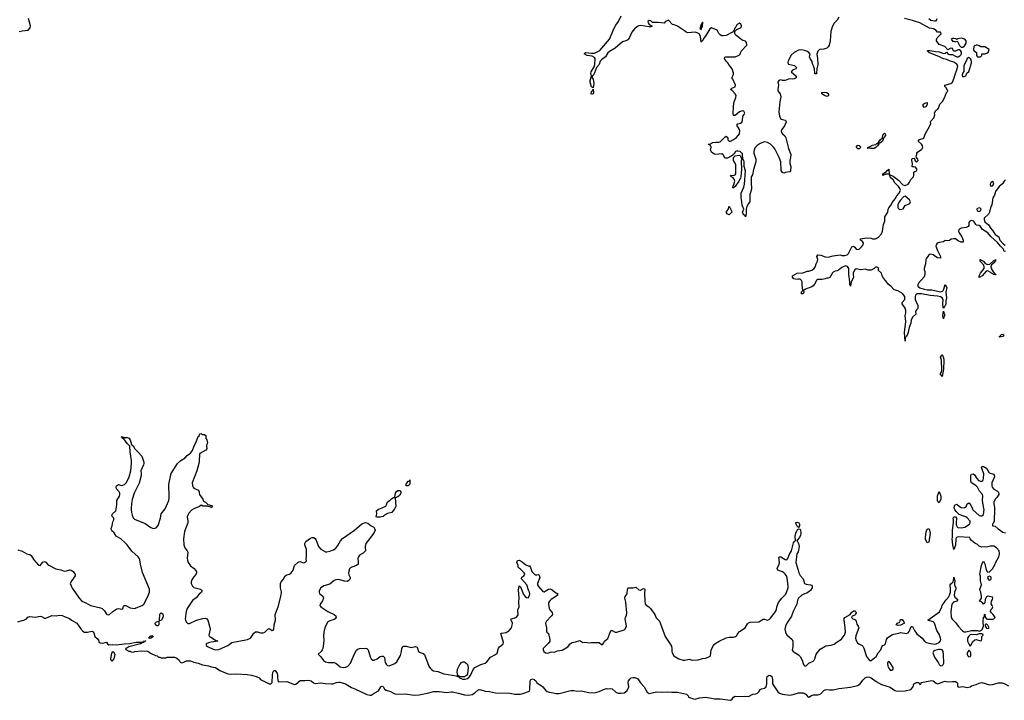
# Model space of a CAD drawing. Header units: inches. Extents: x 2348423 to 2474978, y 460702 to 613625.
# Tile 64 of 113: x 2403975 to 2417292, y 557408 to 566615. Entities that reach past the tile are written whole.
import ezdxf

# ---------------------------------------------------------------- set-up
doc = ezdxf.new("R2010")
doc.units = ezdxf.units.IN
doc.header["$MEASUREMENT"] = 0
for name, color, linetype in [('C4505', 7, 'Continuous'), ('C4506', 7, 'Continuous'), ('C4515', 7, 'Continuous'), ('C4516', 7, 'Continuous')]:
    doc.layers.add(name, color=color, linetype=linetype)

msp = doc.modelspace()

# ---------------------------------------------------------------- linework, layer by layer
at = {"layer": 'C4505', "color": 5}
for points, elevation in [([(2403950, 559443), (2404010, 559424), (2404070, 559391), (2404110, 559381), (2404130, 559366), (2404167, 559310), (2404230, 559238), (2404250, 559231), (2404290, 559276), (2404310, 559287), (2404330, 559276), (2404350, 559250), (2404370, 559235), (2404465, 559185), (2404530, 559173), (2404576, 559156), (2404610, 559159), (2404650, 559173), (2404673, 559170), (2404696, 559150), (2404725, 559110), (2404725, 559090), (2404678, 559030), (2404657, 558990), (2404684, 558924), (2404783, 558783), (2404817, 558750), (2404870, 558728), (2404932, 558692), (2405070, 558658), (2405089, 558649), (2405120, 558620), (2405150, 558571), (2405170, 558565), (2405190, 558570), (2405236, 558610), (2405290, 558644), (2405310, 558650), (2405358, 558642), (2405369, 558651), (2405380, 558680), (2405390, 558691), (2405410, 558688), (2405470, 558658), (2405530, 558651), (2405630, 558690), (2405653, 558710), (2405709, 558810), (2405729, 558870), (2405729, 558910), (2405636, 559136), (2405610, 559250), (2405601, 559310), (2405592, 559330), (2405576, 559350), (2405490, 559424), (2405430, 559509), (2405400, 559540), (2405343, 559590), (2405281, 559630), (2405252, 559672), (2405221, 559701), (2405216, 559710), (2405213, 559730), (2405226, 559770), (2405236, 559824), (2405249, 559850), (2405249, 559870), (2405229, 559890), (2405222, 559910), (2405232, 559930), (2405275, 559970), (2405279, 560000)], 80), ([(2405483, 560000), (2405483, 559990), (2405485, 559950), (2405495, 559910), (2405510, 559878), (2405530, 559858), (2405670, 559798), (2405750, 559745), (2405770, 559735), (2405790, 559731), (2405819, 559741), (2405848, 559772), (2405878, 559870), (2405890, 559930), (2405941, 559999), (2405941, 560000)], 80), ([(2406329, 560000), (2406300, 559980), (2406262, 559938), (2406247, 559913), (2406239, 559890), (2406249, 559830), (2406247, 559810), (2406203, 559690), (2406191, 559590), (2406195, 559510), (2406208, 559470), (2406241, 559430), (2406250, 559410), (2406241, 559330), (2406243, 559303), (2406253, 559273), (2406286, 559226), (2406337, 559190), (2406368, 559150), (2406368, 559130), (2406357, 559110), (2406325, 559075), (2406303, 559037), (2406295, 559010), (2406295, 558990), (2406310, 558950), (2406330, 558932), (2406419, 558910), (2406444, 558890), (2406433, 558870), (2406400, 558840), (2406364, 558796), (2406310, 558758), (2406241, 558650), (2406228, 558610), (2406215, 558510), (2406218, 558490), (2406228, 558470), (2406250, 558449), (2406270, 558449), (2406365, 558490), (2406450, 558516), (2406490, 558518), (2406508, 558508), (2406519, 558490), (2406544, 558410), (2406550, 558370), (2406531, 558290), (2406544, 558270), (2406560, 558260), (2406622, 558222), (2406656, 558210), (2406564, 558196), (2406530, 558187), (2406496, 558170), (2406498, 558150), (2406522, 558130), (2406590, 558098), (2406630, 558089), (2406670, 558096), (2406751, 558129), (2406790, 558150), (2406844, 558190), (2407057, 558230), (2407098, 558250), (2407142, 558318), (2407165, 558335), (2407190, 558333), (2407230, 558320), (2407270, 558319), (2407290, 558328), (2407330, 558371), (2407350, 558377), (2407390, 558353), (2407410, 558364), (2407418, 558430), (2407437, 558490), (2407431, 558570), (2407470, 558670), (2407513, 558830), (2407515, 558875), (2407501, 558930), (2407504, 558990), (2407511, 559010), (2407539, 559041), (2407567, 559090), (2407590, 559103), (2407625, 559115), (2407648, 559132), (2407674, 559170), (2407690, 559230), (2407743, 559277), (2407750, 559282), (2407770, 559285), (2407810, 559268), (2407826, 559270), (2407854, 559290), (2407849, 559330), (2407853, 559350), (2407853, 559447), (2407830, 559510), (2407832, 559530), (2407845, 559555), (2407910, 559600), (2407930, 559609), (2407950, 559610), (2407970, 559596), (2407981, 559581), (2408018, 559490), (2408050, 559452), (2408110, 559417), (2408130, 559414), (2408170, 559424), (2408218, 559442), (2408250, 559465), (2408279, 559501), (2408314, 559566), (2408343, 559597), (2408502, 559710), (2408603, 559797), (2408650, 559813), (2408683, 559803), (2408730, 559768), (2408765, 559750), (2408774, 559734), (2408781, 559710), (2408763, 559670), (2408658, 559530), (2408648, 559490), (2408650, 559429), (2408620, 559400), (2408570, 559370), (2408557, 559350), (2408550, 559330), (2408554, 559270), (2408551, 559250), (2408530, 559230), (2408467, 559210), (2408450, 559200), (2408436, 559184), (2408425, 559155), (2408423, 559130), (2408426, 559106), (2408444, 559070), (2408444, 559050), (2408439, 559041), (2408410, 559015), (2408370, 559021), (2408290, 559043), (2408250, 559036), (2408230, 559027), (2408170, 558981), (2408090, 558956), (2408070, 558945), (2408050, 558928), (2408025, 558890), (2408024, 558870), (2408030, 558851), (2408076, 558816), (2408083, 558790), (2408070, 558755), (2408040, 558710), (2408036, 558690), (2408047, 558670), (2408144, 558610), (2408230, 558567), (2408251, 558551), (2408254, 558534), (2408242, 558510), (2408230, 558500), (2408170, 558484), (2408143, 558470), (2408119, 558430), (2408104, 558390), (2408090, 558330), (2408084, 558270), (2408087, 558227), (2408083, 558170), (2408073, 558107), (2408068, 558090), (2408053, 558067), (2408011, 558030), (2408050, 557998), (2408086, 557946), (2408110, 557927), (2408150, 557917), (2408230, 557917), (2408250, 557909), (2408310, 557862), (2408350, 557851), (2408385, 557855), (2408413, 557870), (2408447, 557910), (2408502, 558038), (2408530, 558084), (2408550, 558099), (2408570, 558107), (2408650, 558113), (2408670, 558110), (2408690, 558091), (2408715, 557995), (2408730, 557967), (2408750, 557951), (2408770, 557951), (2408809, 557970), (2408850, 557999), (2408870, 558006), (2408890, 558007), (2408909, 557989), (2408920, 557920), (2408930, 557895), (2408950, 557880), (2408970, 557876), (2409050, 557906), (2409074, 557930), (2409124, 558016), (2409140, 558070), (2409142, 558110), (2409151, 558129), (2409170, 558138), (2409201, 558141), (2409270, 558122), (2409330, 558136), (2409350, 558127), (2409370, 558070), (2409380, 558060), (2409430, 558043), (2409450, 558028), (2409509, 557870), (2409530, 557838), (2409550, 557820), (2409570, 557808), (2409630, 557798), (2409710, 557766), (2409830, 557750), (2409878, 557738), (2409919, 557719), (2409922, 557710), (2409970, 557695), (2409993, 557693), (2410000, 557695)], 80), ([(2409043, 560000), (2409010, 559950), (2408950, 559933), (2408907, 559910), (2408890, 559896), (2408870, 559889), (2408850, 559884), (2408810, 559884), (2408798, 559890), (2408804, 559930), (2408802, 559970), (2408830, 559994), (2408845, 560000)], 80), ([(2403950, 558469), (2404010, 558489), (2404030, 558491), (2404065, 558510), (2404087, 558533), (2404110, 558541), (2404150, 558539), (2404190, 558531), (2404250, 558547), (2404270, 558542), (2404310, 558519), (2404330, 558517), (2404410, 558555), (2404469, 558551), (2404510, 558559), (2404550, 558557), (2404590, 558537), (2404650, 558516), (2404674, 558494), (2404750, 558451), (2404810, 558359), (2404830, 558341), (2404850, 558331), (2404870, 558328), (2404890, 558328), (2404950, 558343), (2404970, 558336), (2404980, 558320), (2404991, 558270), (2405023, 558243), (2405041, 558221), (2405051, 558190), (2405064, 558184), (2405098, 558182), (2405130, 558191), (2405150, 558192), (2405162, 558170), (2405180, 558160), (2405230, 558163), (2405290, 558157), (2405390, 558172), (2405463, 558177), (2405552, 558192), (2405645, 558195), (2405650, 558210), (2405673, 558213), (2405682, 558210), (2405664, 558204), (2405652, 558208), (2405656, 558196), (2405653, 558190), (2405630, 558187), (2405610, 558170), (2405451, 558130), (2405426, 558114), (2405407, 558110), (2405410, 558094), (2405450, 558072), (2405470, 558072), (2405484, 558064), (2405510, 558058), (2405534, 558066), (2405618, 558078), (2405710, 558072), (2405744, 558044), (2405810, 558012), (2405834, 558010), (2405853, 557993), (2405870, 557992), (2405890, 557982), (2405950, 557982), (2405970, 557991), (2406070, 557991), (2406100, 557980), (2406130, 557951), (2406145, 557925), (2406170, 557916), (2406197, 557923), (2406230, 557941), (2406283, 557943), (2406330, 557922), (2406390, 557910), (2406449, 557889), (2406530, 557876), (2406570, 557860), (2406625, 557850), (2406681, 557810), (2406790, 557767), (2406830, 557761), (2406910, 557764), (2407050, 557755), (2407110, 557746), (2407174, 557730), (2407214, 557710), (2407234, 557690), (2407330, 557638), (2407350, 557631), (2407370, 557631), (2407382, 557638), (2407389, 557650), (2407392, 557748), (2407398, 557782), (2407410, 557811), (2407430, 557811), (2407459, 557770), (2407463, 557750), (2407460, 557710), (2407470, 557656), (2407590, 557662), (2407690, 557621), (2407710, 557625), (2407770, 557675), (2407830, 557675), (2407870, 557682), (2407918, 557670), (2407950, 557643), (2407970, 557637), (2408050, 557645), (2408110, 557635), (2408190, 557630), (2408210, 557632), (2408258, 557650), (2408290, 557654), (2408310, 557651), (2408381, 557630), (2408462, 557582), (2408510, 557564), (2408670, 557487), (2408710, 557476), (2408730, 557478), (2408770, 557506), (2408826, 557534), (2408859, 557590), (2408870, 557599), (2408890, 557594), (2408910, 557559), (2408930, 557544), (2408990, 557527), (2409050, 557495), (2409070, 557491), (2409190, 557495), (2409310, 557479), (2409376, 557484), (2409510, 557508), (2409570, 557528), (2409650, 557529), (2409750, 557515), (2409810, 557524), (2409830, 557522), (2409906, 557506), (2409990, 557482), (2410000, 557480)], 60), ([(2410000, 557733), (2409990, 557727), (2409944, 557724), (2409927, 557727), (2409929, 557730), (2409902, 557742), (2409892, 557790), (2409898, 557830), (2409928, 557890), (2409950, 557918), (2409970, 557927), (2409990, 557926), (2410000, 557920)], 80)]:
    msp.add_lwpolyline(points, dxfattribs=dict(at, elevation=elevation))
at = {"layer": 'C4505', "color": 5, "elevation": 60}
for points in [[(2405865, 558485), (2405869, 558571), (2405890, 558593), (2405910, 558579), (2405917, 558550), (2405913, 558527), (2405890, 558489)], [(2405850, 558413), (2405830, 558413), (2405813, 558430), (2405808, 558450), (2405827, 558470), (2405857, 558477), (2405858, 558438)], [(2405724, 558244), (2405721, 558250), (2405750, 558281), (2405770, 558279), (2405783, 558270), (2405750, 558250)], [(2405230, 558062), (2405216, 558044), (2405201, 557970), (2405210, 557944), (2405230, 557943), (2405255, 557970), (2405268, 558028), (2405250, 558059)]]:
    msp.add_lwpolyline(points, close=True, dxfattribs=at)
at = {"layer": 'C4506', "color": 5}
for points, elevation in [([(2403970, 566453), (2404010, 566465), (2404090, 566475), (2404115, 566505), (2404121, 566530), (2404095, 566630)], 120), ([(2405279, 560000), (2405287, 560050), (2405289, 560110), (2405324, 560170), (2405330, 560190), (2405328, 560210), (2405319, 560230), (2405285, 560270), (2405279, 560290), (2405284, 560310), (2405310, 560325), (2405350, 560315), (2405370, 560316), (2405394, 560326), (2405415, 560350), (2405443, 560397), (2405456, 560430), (2405477, 560510), (2405489, 560610), (2405488, 560650), (2405469, 560770), (2405464, 560844), (2405430, 560880), (2405383, 560943), (2405367, 560950), (2405364, 560964), (2405349, 560970), (2405367, 560973), (2405384, 560964), (2405430, 560964), (2405455, 560955), (2405470, 560930), (2405488, 560868), (2405511, 560850), (2405533, 560810), (2405575, 560770), (2405629, 560709), (2405655, 560630), (2405656, 560610), (2405650, 560593), (2405612, 560510), (2405618, 560478), (2405616, 560450), (2405593, 560347), (2405524, 560210), (2405494, 560126), (2405486, 560070), (2405483, 560000)], 80), ([(2405941, 560000), (2405990, 560110), (2405995, 560150), (2405993, 560330), (2406024, 560476), (2406110, 560610), (2406156, 560650), (2406214, 560686), (2406241, 560719), (2406283, 560750), (2406314, 560786), (2406334, 560850), (2406359, 560890), (2406390, 560977), (2406405, 560990), (2406410, 561012), (2406430, 561018), (2406445, 561005), (2406470, 561005), (2406491, 560991), (2406493, 560950), (2406504, 560930), (2406514, 560890), (2406506, 560874), (2406502, 560850), (2406507, 560810), (2406491, 560790), (2406410, 560748), (2406405, 560735), (2406404, 560644), (2406399, 560610), (2406370, 560514), (2406308, 560350), (2406310, 560310), (2406319, 560290), (2406330, 560279), (2406395, 560250), (2406403, 560230), (2406401, 560210), (2406407, 560190), (2406451, 560130), (2406462, 560102), (2406490, 560087), (2406518, 560058), (2406570, 560041), (2406579, 560030), (2406570, 560010), (2406559, 560019), (2406522, 560030), (2406516, 560036), (2406454, 560034), (2406430, 560046), (2406406, 560030), (2406330, 560000), (2406329, 560000)], 80), ([(2408845, 560000), (2408926, 560034), (2408938, 560050), (2408950, 560091), (2408987, 560113), (2409010, 560139), (2409031, 560151), (2409049, 560151), (2409056, 560210), (2409070, 560233), (2409090, 560244), (2409110, 560246), (2409120, 560240), (2409131, 560230), (2409131, 560211), (2409110, 560177), (2409090, 560161), (2409052, 560148), (2409063, 560030), (2409043, 560000)], 80)]:
    msp.add_lwpolyline(points, dxfattribs=dict(at, elevation=elevation))
at = {"layer": 'C4506', "color": 5, "elevation": 80}
msp.add_lwpolyline([(2409210, 560307), (2409202, 560310), (2409204, 560330), (2409230, 560371), (2409248, 560372), (2409250, 560391), (2409250, 560330), (2409230, 560310)], close=True, dxfattribs=at)
at = {"layer": 'C4515', "color": 5}
for points, elevation in [([(2410000, 557695), (2410030, 557703), (2410050, 557716), (2410070, 557742), (2410110, 557824), (2410130, 557850), (2410210, 557890), (2410270, 557910), (2410293, 557927), (2410343, 557990), (2410411, 558029), (2410433, 558047), (2410450, 558111), (2410463, 558130), (2410512, 558170), (2410518, 558190), (2410481, 558310), (2410490, 558316), (2410556, 558324), (2410595, 558350), (2410625, 558390), (2410637, 558423), (2410638, 558450), (2410620, 558490), (2410621, 558510), (2410690, 558530), (2410710, 558550), (2410715, 558565), (2410712, 558630), (2410730, 558670), (2410725, 558730), (2410732, 558792), (2410723, 558897), (2410730, 558956), (2410750, 558941), (2410790, 558841), (2410810, 558811), (2410830, 558798), (2410850, 558796), (2410870, 558825), (2410875, 558850), (2410872, 558870), (2410857, 558897), (2410832, 558970), (2410762, 559050), (2410766, 559074), (2410793, 559090), (2410807, 559110), (2410800, 559130), (2410790, 559142), (2410750, 559180), (2410733, 559190), (2410716, 559210), (2410715, 559230), (2410700, 559270), (2410710, 559297), (2410730, 559303), (2410770, 559283), (2410819, 559239), (2410850, 559226), (2410870, 559227), (2410885, 559205), (2410901, 559150), (2410945, 559105), (2410970, 559104), (2410990, 559110), (2411002, 559102), (2411009, 559070), (2410978, 558990), (2410980, 558970), (2410990, 558949), (2411050, 558879), (2411070, 558877), (2411127, 558913), (2411150, 558915), (2411170, 558908), (2411210, 558876), (2411253, 558850), (2411248, 558830), (2411228, 558810), (2411162, 558770), (2411142, 558750), (2411128, 558728), (2411125, 558710), (2411137, 558650), (2411147, 558630), (2411177, 558597), (2411180, 558570), (2411168, 558550), (2411102, 558478), (2411088, 558450), (2411089, 558430), (2411101, 558390), (2411101, 558341), (2411105, 558330), (2411125, 558310), (2411133, 558290), (2411147, 558230), (2411143, 558210), (2411123, 558177), (2411056, 558110), (2411055, 558090), (2411064, 558070), (2411086, 558050), (2411110, 558045), (2411130, 558048), (2411150, 558059), (2411170, 558063), (2411210, 558061), (2411250, 558075), (2411310, 558086), (2411389, 558130), (2411422, 558170), (2411449, 558190), (2411490, 558197), (2411550, 558218), (2411590, 558191), (2411610, 558196), (2411690, 558187), (2411710, 558191), (2411811, 558191), (2411844, 558164), (2411856, 558164), (2411876, 558184), (2411886, 558210), (2411930, 558245), (2411970, 558351), (2411990, 558351), (2412030, 558331), (2412050, 558331), (2412150, 558361), (2412170, 558378), (2412180, 558410), (2412166, 558510), (2412169, 558530), (2412182, 558558), (2412187, 558593), (2412175, 558735), (2412159, 558790), (2412163, 558810), (2412189, 558850), (2412195, 558910), (2412210, 558930), (2412270, 558927), (2412310, 558937), (2412350, 558901), (2412370, 558899), (2412410, 558919), (2412432, 558912), (2412427, 558853), (2412428, 558750), (2412434, 558714), (2412450, 558694), (2412486, 558670), (2412508, 558648), (2412564, 558570), (2412583, 558523), (2412630, 558478), (2412707, 558270), (2412770, 558176), (2412790, 558138), (2412796, 558110), (2412794, 558070), (2412799, 558050), (2412824, 558010), (2412889, 557969), (2412950, 557952), (2412970, 557950), (2413030, 557965), (2413070, 557953), (2413150, 557955), (2413210, 557974), (2413250, 557979), (2413310, 558001), (2413319, 558010), (2413325, 558090), (2413359, 558150), (2413375, 558170), (2413434, 558210), (2413530, 558253), (2413570, 558263), (2413630, 558262), (2413655, 558270), (2413670, 558281), (2413687, 558313), (2413710, 558339), (2413789, 558390), (2413817, 558443), (2413830, 558456), (2413855, 558465), (2413970, 558468), (2414030, 558507), (2414050, 558506), (2414070, 558496), (2414090, 558494), (2414110, 558502), (2414130, 558519), (2414159, 558561), (2414190, 558594), (2414210, 558630), (2414215, 558670), (2414240, 558730), (2414284, 558790), (2414337, 558843), (2414367, 558930), (2414369, 558950), (2414355, 559065), (2414348, 559090), (2414330, 559116), (2414310, 559133), (2414290, 559146), (2414230, 559170), (2414222, 559190), (2414248, 559250), (2414251, 559270), (2414241, 559339), (2414250, 559350), (2414270, 559347), (2414330, 559311), (2414350, 559308), (2414370, 559333), (2414383, 559377), (2414414, 559430), (2414442, 559538), (2414450, 559553), (2414468, 559570), (2414463, 559630), (2414470, 559670), (2414490, 559709), (2414510, 559729), (2414530, 559723), (2414535, 559715), (2414542, 559670), (2414537, 559643), (2414524, 559610), (2414490, 559572), (2414482, 559570), (2414490, 559567), (2414510, 559530), (2414519, 559490), (2414503, 559417), (2414486, 559390), (2414474, 559270), (2414506, 559166), (2414511, 559130), (2414530, 559096), (2414571, 559050), (2414591, 558990), (2414610, 558981), (2414670, 558970), (2414684, 558964), (2414694, 558950), (2414692, 558930), (2414670, 558891), (2414623, 558857), (2414590, 558848), (2414554, 558830), (2414509, 558790), (2414497, 558763), (2414484, 558710), (2414436, 558610), (2414415, 558545), (2414351, 558450), (2414331, 558410), (2414325, 558370), (2414339, 558310), (2414350, 558293), (2414421, 558230), (2414430, 558210), (2414430, 558130), (2414423, 558090), (2414434, 558070), (2414510, 558021), (2414530, 558000), (2414557, 557950), (2414574, 557894), (2414590, 557876), (2414610, 557876), (2414650, 557910), (2414705, 557935), (2414719, 557950), (2414729, 557970), (2414745, 558030), (2414802, 558098), (2414877, 558143), (2414950, 558153), (2414992, 558168), (2415030, 558201), (2415090, 558237), (2415110, 558261), (2415130, 558291), (2415143, 558330), (2415141, 558390), (2415124, 558490), (2415126, 558514), (2415133, 558527), (2415208, 558570), (2415222, 558590), (2415250, 558616), (2415270, 558618), (2415283, 558603), (2415287, 558590), (2415281, 558570), (2415270, 558559), (2415236, 558544), (2415226, 558530), (2415241, 558510), (2415270, 558501), (2415283, 558490), (2415296, 558436), (2415316, 558410), (2415323, 558390), (2415304, 558330), (2415282, 558278), (2415280, 558250), (2415290, 558215), (2415307, 558187), (2415324, 558170), (2415370, 558150), (2415379, 558139), (2415393, 558113), (2415430, 558001), (2415470, 557946), (2415490, 557944), (2415559, 558001), (2415585, 558050), (2415622, 558090), (2415636, 558130), (2415650, 558147), (2415670, 558156), (2415684, 558170), (2415697, 558230), (2415710, 558251), (2415770, 558295), (2415796, 558304), (2415866, 558314), (2415890, 558324), (2415970, 558311), (2415990, 558319), (2416003, 558337), (2416030, 558405), (2416050, 558405), (2416076, 558350), (2416110, 558307), (2416179, 558250), (2416211, 558210), (2416241, 558190), (2416270, 558181), (2416350, 558169), (2416370, 558173), (2416410, 558191), (2416427, 558213), (2416432, 558230), (2416430, 558250), (2416410, 558302), (2416379, 558350), (2416348, 558450), (2416329, 558469), (2416258, 558490), (2416414, 558606), (2416449, 558670), (2416453, 558690), (2416499, 558761), (2416535, 558805), (2416549, 558830), (2416563, 558870), (2416566, 558910), (2416561, 558970), (2416570, 558985), (2416598, 559010), (2416609, 559050), (2416610, 559074), (2416613, 559053), (2416622, 559030), (2416616, 558990), (2416619, 558970), (2416635, 558930), (2416636, 558910), (2416619, 558870), (2416615, 558830), (2416623, 558803), (2416662, 558770), (2416652, 558750), (2416606, 558734), (2416583, 558710), (2416567, 558610), (2416575, 558530), (2416585, 558505), (2416636, 558456), (2416668, 558410), (2416726, 558346), (2416750, 558334), (2416770, 558334), (2416850, 558352), (2416930, 558350), (2416955, 558345), (2416985, 558355), (2416993, 558367), (2417009, 558410), (2417004, 558470), (2417009, 558531), (2417010, 558534), (2417022, 558538), (2417026, 558570), (2417030, 558574), (2417032, 558532), (2417051, 558511), (2417065, 558505), (2417134, 558506), (2417150, 558512), (2417168, 558530), (2417142, 558570), (2417118, 558590), (2417106, 558610), (2417108, 558630), (2417129, 558651), (2417135, 558670), (2417129, 558690), (2417113, 558713), (2417117, 558750), (2417132, 558770), (2417138, 558790), (2417130, 558804), (2417070, 558817), (2417051, 558809), (2417035, 558770), (2417030, 558726), (2417012, 558708), (2417002, 558722), (2416980, 558740), (2416958, 558750), (2416982, 558790), (2416985, 558810), (2416976, 558870), (2416964, 558890), (2416959, 558910), (2416983, 558970), (2416969, 559030), (2416968, 559088), (2416962, 559110), (2416974, 559190), (2416989, 559250), (2417010, 559292), (2417030, 559254), (2417041, 559190), (2417055, 559155), (2417070, 559142), (2417090, 559145), (2417130, 559187), (2417167, 559250), (2417172, 559268), (2417216, 559350), (2417227, 559393), (2417222, 559430), (2417188, 559470), (2417150, 559492), (2417107, 559493), (2417050, 559481), (2417030, 559484), (2416990, 559481), (2416952, 559492), (2416930, 559515), (2416893, 559533), (2416848, 559570), (2416828, 559590), (2416826, 559610), (2416670, 559619), (2416644, 559610), (2416638, 559590), (2416630, 559506), (2416610, 559446), (2416594, 559510), (2416585, 559590), (2416589, 559610), (2416589, 559709), (2416606, 559814), (2416606, 559850), (2416599, 559870), (2416608, 559890), (2416630, 559890), (2416643, 559870), (2416639, 559810), (2416642, 559782), (2416655, 559755), (2416665, 559745), (2416710, 559740), (2416759, 559750), (2416820, 559790), (2416832, 559810), (2416830, 559830), (2416790, 559874), (2416770, 559890), (2416730, 559902), (2416683, 559923), (2416642, 559962), (2416622, 559990), (2416618, 560000)], 80), ([(2416860, 560000), (2416866, 559986), (2416950, 559907), (2416970, 559902), (2416990, 559905), (2417010, 559921), (2417018, 559990), (2417016, 560000)], 80), ([(2417157, 560000), (2417154, 559830), (2417141, 559799), (2417132, 559790), (2417134, 559770), (2417170, 559762), (2417208, 559728), (2417270, 559684), (2417309, 559671)], 80), ([(2410000, 557920), (2410015, 557910), (2410032, 557890), (2410040, 557850), (2410033, 557767), (2410018, 557742), (2410000, 557733)], 80), ([(2410000, 557480), (2410044, 557476), (2410093, 557487), (2410130, 557510), (2410170, 557547), (2410190, 557553), (2410212, 557550), (2410270, 557530), (2410330, 557525), (2410410, 557507), (2410606, 557506), (2410670, 557491), (2410749, 557491), (2410782, 557498), (2410870, 557532), (2410875, 557550), (2410877, 557670), (2410889, 557691), (2410910, 557698), (2410934, 557690), (2410954, 557670), (2410970, 557645), (2411027, 557610), (2411051, 557590), (2411086, 557546), (2411110, 557527), (2411137, 557517), (2411190, 557507), (2411230, 557501), (2411270, 557501), (2411430, 557541), (2411470, 557539), (2411510, 557531), (2411570, 557535), (2411673, 557513), (2411750, 557511), (2411812, 557528), (2411870, 557556), (2411910, 557566), (2411930, 557563), (2411970, 557566), (2411990, 557565), (2412037, 557517), (2412070, 557505), (2412110, 557503), (2412149, 557511), (2412190, 557542), (2412213, 557590), (2412205, 557650), (2412210, 557670), (2412230, 557699), (2412244, 557710), (2412270, 557717), (2412295, 557715), (2412325, 557705), (2412337, 557697), (2412370, 557646), (2412421, 557590), (2412460, 557520), (2412490, 557502), (2412590, 557521), (2412670, 557519), (2412730, 557524), (2412797, 557517), (2412870, 557518), (2412993, 557493), (2413018, 557470), (2413022, 557450), (2413090, 557428), (2413110, 557425), (2413170, 557439), (2413250, 557451), (2413330, 557437), (2413370, 557426), (2413447, 557427), (2413590, 557408), (2413610, 557423), (2413630, 557451), (2413650, 557463), (2413830, 557459), (2413890, 557491), (2413930, 557496), (2413954, 557506), (2413970, 557522), (2413990, 557555), (2414010, 557565), (2414050, 557572), (2414070, 557590), (2414081, 557630), (2414082, 557710), (2414086, 557730), (2414110, 557746), (2414130, 557744), (2414146, 557730), (2414155, 557690), (2414158, 557630), (2414230, 557521), (2414250, 557503), (2414290, 557490), (2414390, 557476), (2414435, 557485), (2414508, 557510), (2414570, 557510), (2414585, 557505), (2414606, 557490), (2414633, 557453), (2414650, 557452), (2414685, 557475), (2414710, 557482), (2414770, 557480), (2414790, 557485), (2414810, 557497), (2414850, 557541), (2414870, 557551), (2414890, 557555), (2414928, 557548), (2414978, 557550), (2415053, 557567), (2415210, 557585), (2415305, 557610), (2415344, 557630), (2415379, 557681), (2415410, 557710), (2415430, 557722), (2415450, 557725), (2415470, 557722), (2415490, 557711), (2415560, 557660), (2415630, 557623), (2415750, 557586), (2415810, 557540), (2415850, 557530), (2415950, 557535), (2416027, 557553), (2416057, 557590), (2416069, 557631), (2416106, 557650), (2416134, 557650), (2416150, 557622), (2416166, 557630), (2416166, 557650), (2416310, 557675), (2416331, 557670), (2416370, 557639), (2416390, 557631), (2416430, 557643), (2416461, 557659), (2416490, 557665), (2416530, 557656), (2416590, 557663), (2416630, 557662), (2416654, 557650), (2416660, 557640), (2416658, 557610), (2416670, 557586), (2416730, 557593), (2416790, 557583), (2416830, 557591), (2416850, 557604), (2416910, 557621), (2416950, 557641), (2416990, 557650), (2417090, 557619), (2417130, 557623), (2417215, 557645), (2417263, 557643), (2417290, 557633), (2417350, 557602)], 60)]:
    msp.add_lwpolyline(points, dxfattribs=dict(at, elevation=elevation))
at = {"layer": 'C4515', "color": 5, "elevation": 80}
for points in [[(2414510, 559746), (2414484, 559770), (2414470, 559802), (2414470, 559814), (2414490, 559819), (2414512, 559810), (2414520, 559790), (2414522, 559770)], [(2416250, 559538), (2416227, 559587), (2416225, 559610), (2416233, 559687), (2416250, 559722), (2416270, 559732), (2416281, 559710), (2416287, 559670), (2416270, 559548)], [(2417090, 559088), (2417070, 559078), (2417066, 559066), (2417080, 559040), (2417090, 559032), (2417110, 559042), (2417115, 559050), (2417115, 559070), (2417110, 559078)], [(2415850, 558421), (2415828, 558430), (2415848, 558450), (2415877, 558463), (2415890, 558502), (2415910, 558502), (2415935, 558470), (2415942, 558450), (2415890, 558424)], [(2417056, 558436), (2417044, 558436), (2417033, 558427), (2417032, 558410), (2417050, 558382), (2417070, 558378), (2417088, 558390), (2417070, 558426)], [(2416950, 558309), (2416910, 558295), (2416850, 558299), (2416830, 558293), (2416810, 558276), (2416795, 558250), (2416796, 558210), (2416810, 558171), (2416830, 558142), (2416850, 558162), (2416863, 558197), (2416895, 558225), (2416910, 558232), (2416970, 558214), (2416982, 558218), (2416987, 558233), (2416988, 558272), (2417006, 558290), (2417002, 558302), (2416987, 558307)], [(2416430, 558096), (2416405, 558095), (2416350, 558080), (2416333, 558070), (2416324, 558050), (2416349, 557990), (2416398, 557918), (2416410, 557890), (2416430, 557876), (2416450, 557879), (2416467, 557890), (2416472, 557908), (2416470, 558026), (2416465, 558070), (2416451, 558091)], [(2416810, 558084), (2416789, 558051), (2416790, 558030), (2416798, 558010), (2416810, 557998), (2416830, 557999), (2416838, 558010), (2416841, 558050), (2416830, 558069)], [(2415730, 557935), (2415718, 557922), (2415714, 557910), (2415718, 557870), (2415730, 557843), (2415750, 557817), (2415770, 557815), (2415787, 557830), (2415788, 557850), (2415750, 557913)]]:
    msp.add_lwpolyline(points, close=True, dxfattribs=at)
at = {"layer": 'C4516', "color": 5, "elevation": 80}
for points in [[(2415052, 566650), (2415030, 566606), (2414990, 566566), (2414970, 566526), (2414946, 566454), (2414936, 566330), (2414922, 566270), (2414911, 566249), (2414890, 566229), (2414850, 566215), (2414794, 566210), (2414771, 566189), (2414758, 566150), (2414767, 566090), (2414771, 566010), (2414755, 565950), (2414753, 565887), (2414750, 565882), (2414730, 565882), (2414727, 565887), (2414724, 565950), (2414713, 565990), (2414699, 566019), (2414693, 566050), (2414665, 566090), (2414657, 566110), (2414664, 566150), (2414649, 566169), (2414630, 566183), (2414590, 566200), (2414550, 566207), (2414510, 566202), (2414448, 566170), (2414410, 566135), (2414370, 566057), (2414363, 566030), (2414374, 566014), (2414453, 565993), (2414482, 565970), (2414474, 565950), (2414425, 565930), (2414411, 565910), (2414476, 565850), (2414476, 565830), (2414450, 565813), (2414430, 565809), (2414390, 565815), (2414372, 565812), (2414330, 565793), (2414294, 565794), (2414270, 565802), (2414242, 565790), (2414231, 565770), (2414238, 565730), (2414228, 565670), (2414230, 565654), (2414261, 565610), (2414271, 565570), (2414255, 565505), (2414241, 565370), (2414251, 565310), (2414268, 565268), (2414334, 565254), (2414343, 565230), (2414321, 565179), (2414281, 565130), (2414272, 565110), (2414278, 565090), (2414291, 565070), (2414323, 565043), (2414337, 565017), (2414371, 564870), (2414405, 564790), (2414401, 564750), (2414391, 564710), (2414391, 564670), (2414405, 564630), (2414402, 564570), (2414390, 564558), (2414330, 564548), (2414310, 564538), (2414290, 564546), (2414276, 564576), (2414269, 564690), (2414249, 564750), (2414186, 564866), (2414169, 564890), (2414130, 564929), (2414090, 564954), (2414050, 564962), (2413990, 564942), (2413948, 564912), (2413925, 564890), (2413911, 564870), (2413905, 564830), (2413906, 564810), (2413931, 564730), (2413931, 564690), (2413899, 564590), (2413885, 564515), (2413870, 564488), (2413866, 564410), (2413871, 564330), (2413865, 564290), (2413851, 564249), (2413851, 564149), (2413830, 564126), (2413810, 564086), (2413801, 564050), (2413799, 563990), (2413790, 563949), (2413784, 563964), (2413770, 563974), (2413759, 563990), (2413753, 564010), (2413769, 564050), (2413746, 564106), (2413743, 564150), (2413731, 564210), (2413732, 564270), (2413767, 564350), (2413777, 564390), (2413791, 564570), (2413773, 564630), (2413774, 564690), (2413770, 564708), (2413755, 564730), (2413750, 564798), (2413718, 564830), (2413690, 564837), (2413670, 564836), (2413658, 564830), (2413640, 564800), (2413622, 564790), (2413618, 564782), (2413550, 564742), (2413522, 564742), (2413510, 564746), (2413488, 564788), (2413470, 564798), (2413390, 564793), (2413370, 564797), (2413338, 564818), (2413319, 564850), (2413329, 564890), (2413323, 564903), (2413310, 564926), (2413290, 564926), (2413286, 564930), (2413310, 564932), (2413350, 564954), (2413390, 564960), (2413430, 564957), (2413450, 564961), (2413510, 565026), (2413530, 565038), (2413545, 565025), (2413551, 565011), (2413552, 564990), (2413570, 564972), (2413590, 564971), (2413630, 564992), (2413670, 565021), (2413709, 565070), (2413714, 565110), (2413709, 565130), (2413675, 565190), (2413690, 565205), (2413725, 565215), (2413742, 565230), (2413749, 565250), (2413755, 565310), (2413775, 565330), (2413782, 565350), (2413770, 565378), (2413750, 565382), (2413710, 565368), (2413650, 565319), (2413630, 565318), (2413625, 565350), (2413627, 565433), (2413635, 565490), (2413660, 565560), (2413665, 565590), (2413650, 565613), (2413610, 565655), (2413588, 565672), (2413606, 565690), (2413653, 565707), (2413654, 565730), (2413622, 565810), (2413608, 565830), (2413628, 565872), (2413629, 565890), (2413609, 565950), (2413573, 565993), (2413554, 566030), (2413530, 566055), (2413509, 566091), (2413514, 566106), (2413527, 566113), (2413650, 566114), (2413706, 566134), (2413719, 566150), (2413735, 566190), (2413809, 566270), (2413805, 566305), (2413790, 566322), (2413754, 566334), (2413730, 566349), (2413655, 566410), (2413648, 566430), (2413646, 566454), (2413676, 566484), (2413734, 566510), (2413736, 566530), (2413730, 566555), (2413710, 566569), (2413681, 566550), (2413662, 566518), (2413652, 566510), (2413634, 566466), (2413630, 566466), (2413616, 566444), (2413530, 566401), (2413490, 566395), (2413470, 566398), (2413449, 566409), (2413429, 566429), (2413410, 566475), (2413330, 566504), (2413310, 566493), (2413257, 566403), (2413219, 566350), (2413210, 566329), (2413197, 566323), (2413190, 566309), (2413184, 566390), (2413163, 566423), (2413137, 566437), (2413110, 566444), (2413010, 566439), (2412987, 566447), (2412966, 566466), (2412870, 566529), (2412827, 566547), (2412806, 566550), (2412750, 566606), (2412710, 566588), (2412690, 566569), (2412610, 566577), (2412535, 566575), (2412510, 566598), (2412490, 566602), (2412472, 566590), (2412476, 566570), (2412490, 566551), (2412531, 566529), (2412510, 566519), (2412490, 566519), (2412370, 566536), (2412350, 566532), (2412330, 566521), (2412291, 566490), (2412253, 566447), (2412216, 566364), (2412198, 566342), (2412172, 566328), (2412126, 566314), (2412030, 566230), (2411950, 566186), (2411930, 566166), (2411896, 566110), (2411842, 566070), (2411828, 566052), (2411812, 566008), (2411778, 565970), (2411750, 565898), (2411730, 565859), (2411718, 565850), (2411719, 565830), (2411730, 565811), (2411742, 565750), (2411730, 565695), (2411710, 565708), (2411691, 565770), (2411692, 565790), (2411707, 565850), (2411700, 565890), (2411706, 565910), (2411730, 565956), (2411745, 565975), (2411753, 566007), (2411758, 566090), (2411750, 566102), (2411719, 566119), (2411649, 566130), (2411609, 566151), (2411626, 566170), (2411710, 566160), (2411750, 566161), (2411820, 566200), (2411850, 566230), (2411952, 566350), (2412009, 566490), (2412038, 566542), (2412075, 566590), (2412111, 566669)], [(2416270, 566632), (2416298, 566610), (2416350, 566597), (2416370, 566601), (2416385, 566630)], [(2417310, 563484), (2417290, 563478), (2417279, 563510), (2417239, 563550), (2417201, 563601), (2417110, 563681), (2417071, 563731), (2416996, 563776), (2416970, 563816), (2416950, 563829), (2416917, 563837), (2416905, 563845), (2416879, 563890), (2416850, 563899), (2416825, 563890), (2416811, 563870), (2416814, 563830), (2416804, 563816), (2416775, 563805), (2416710, 563794), (2416690, 563784), (2416679, 563770), (2416674, 563750), (2416681, 563730), (2416716, 563676), (2416734, 563630), (2416736, 563604), (2416710, 563606), (2416670, 563624), (2416630, 563649), (2416608, 563652), (2416574, 563646), (2416551, 563629), (2416530, 563624), (2416490, 563628), (2416470, 563608), (2416410, 563602), (2416386, 563590), (2416371, 563570), (2416367, 563550), (2416390, 563491), (2416431, 563410), (2416431, 563389), (2416390, 563393), (2416365, 563405), (2416330, 563432), (2416310, 563439), (2416290, 563444), (2416270, 563435), (2416258, 563410), (2416238, 563390), (2416231, 563369), (2416226, 563310), (2416206, 563250), (2416206, 563230), (2416216, 563210), (2416216, 563170), (2416206, 563134), (2416132, 563050), (2416122, 563030), (2416122, 563010), (2416148, 562988), (2416210, 562970), (2416250, 562962), (2416310, 562959), (2416430, 562933), (2416457, 562943), (2416467, 562953), (2416475, 562970), (2416490, 563034), (2416514, 562990), (2416501, 562930), (2416510, 562850), (2416501, 562810), (2416501, 562770), (2416490, 562742), (2416478, 562730), (2416470, 562706), (2416463, 562723), (2416459, 562770), (2416466, 562830), (2416453, 562850), (2416430, 562867), (2416390, 562876), (2416290, 562883), (2416173, 562907), (2416110, 562905), (2416091, 562890), (2416086, 562866), (2416088, 562828), (2416121, 562750), (2416122, 562710), (2416102, 562690), (2416091, 562670), (2416096, 562630), (2416048, 562592), (2416031, 562550), (2416027, 562510), (2416003, 562450), (2415987, 562370), (2415970, 562329), (2415958, 562322), (2415951, 562309), (2415950, 562266), (2415944, 562384), (2415962, 562530), (2415949, 562610), (2415961, 562650), (2415962, 562682), (2415952, 562712), (2415909, 562770), (2415909, 562790), (2415948, 562830), (2415948, 562870), (2415915, 562910), (2415885, 562930), (2415850, 562948), (2415801, 562961), (2415756, 563010), (2415719, 563039), (2415690, 563083), (2415658, 563118), (2415641, 563150), (2415630, 563188), (2415587, 563227), (2415595, 563250), (2415570, 563266), (2415550, 563266), (2415533, 563247), (2415490, 563228), (2415450, 563228), (2415410, 563242), (2415350, 563233), (2415290, 563245), (2415270, 563229), (2415249, 563191), (2415246, 563170), (2415251, 563130), (2415245, 563110), (2415221, 563070), (2415210, 563008), (2415202, 563030), (2415204, 563070), (2415188, 563170), (2415187, 563250), (2415170, 563278), (2415150, 563284), (2415123, 563277), (2415096, 563264), (2415050, 563225), (2415030, 563216), (2415005, 563215), (2414979, 563201), (2414967, 563190), (2414930, 563128), (2414910, 563118), (2414890, 563118), (2414871, 563109), (2414830, 563102), (2414770, 563102), (2414750, 563088), (2414723, 563037), (2414706, 563014), (2414690, 563002), (2414602, 562970), (2414574, 562950), (2414582, 562930), (2414570, 562906), (2414550, 562906), (2414550, 562934), (2414566, 562950), (2414556, 563030), (2414558, 563070), (2414550, 563086), (2414530, 563106), (2414510, 563106), (2414490, 563098), (2414446, 563110), (2414426, 563130), (2414426, 563150), (2414490, 563185), (2414569, 563191), (2414630, 563211), (2414650, 563211), (2414690, 563225), (2414717, 563243), (2414732, 563268), (2414745, 563310), (2414764, 563350), (2414769, 563370), (2414758, 563410), (2414770, 563434), (2414810, 563431), (2414870, 563406), (2414910, 563403), (2414979, 563421), (2415070, 563435), (2415093, 563427), (2415137, 563423), (2415166, 563434), (2415184, 563450), (2415230, 563541), (2415250, 563551), (2415270, 563538), (2415290, 563511), (2415310, 563507), (2415330, 563511), (2415360, 563540), (2415384, 563570), (2415389, 563590), (2415373, 563613), (2415346, 563630), (2415348, 563650), (2415430, 563663), (2415490, 563659), (2415510, 563651), (2415550, 563651), (2415590, 563671), (2415630, 563718), (2415646, 563754), (2415657, 563843), (2415675, 563890), (2415678, 563950), (2415716, 564010), (2415723, 564050), (2415732, 564070), (2415763, 564110), (2415777, 564143), (2415815, 564190), (2415837, 564230), (2415871, 564269), (2415887, 564310), (2415880, 564330), (2415860, 564360), (2415813, 564410), (2415788, 564448), (2415761, 564470), (2415746, 564490), (2415744, 564504), (2415738, 564510), (2415742, 564518), (2415750, 564518), (2415790, 564496), (2415863, 564443), (2415921, 564381), (2415950, 564370), (2415991, 564389), (2416010, 564416), (2416027, 564453), (2416062, 564490), (2416069, 564510), (2416067, 564553), (2416106, 564570), (2416114, 564590), (2416090, 564618), (2416070, 564626), (2416046, 564626), (2416048, 564670), (2416039, 564710), (2416042, 564730), (2416050, 564738), (2416070, 564742), (2416078, 564738), (2416086, 564706), (2416110, 564692), (2416128, 564710), (2416122, 564730), (2416106, 564750), (2416098, 564770), (2416108, 564790), (2416108, 564810), (2416116, 564824), (2416175, 564865), (2416189, 564890), (2416185, 564910), (2416172, 564932), (2416129, 564971), (2416147, 564993), (2416190, 565006), (2416203, 565017), (2416225, 565075), (2416281, 565170), (2416297, 565210), (2416295, 565230), (2416300, 565240), (2416344, 565290), (2416354, 565330), (2416349, 565350), (2416360, 565380), (2416368, 565390), (2416390, 565402), (2416402, 565418), (2416419, 565470), (2416458, 565510), (2416484, 565556), (2416509, 565631), (2416528, 565650), (2416509, 565690), (2416489, 565710), (2416488, 565730), (2416570, 565751), (2416591, 565769), (2416615, 565830), (2416621, 565859), (2416656, 565950), (2416664, 565990), (2416651, 566011), (2416610, 566038), (2416550, 566057), (2416515, 566075), (2416470, 566085), (2416414, 566114), (2416270, 566169), (2416262, 566182), (2416248, 566192), (2416260, 566200), (2416290, 566199), (2416363, 566183), (2416410, 566179), (2416470, 566159), (2416496, 566164), (2416510, 566174), (2416534, 566150), (2416550, 566145), (2416590, 566145), (2416630, 566119), (2416650, 566111), (2416670, 566111), (2416690, 566125), (2416713, 566150), (2416714, 566174), (2416700, 566200), (2416690, 566209), (2416670, 566209), (2416630, 566189), (2416608, 566188), (2416598, 566198), (2416590, 566226), (2416570, 566228), (2416530, 566206), (2416488, 566250), (2416410, 566278), (2416375, 566330), (2416376, 566344), (2416386, 566370), (2416436, 566424), (2416438, 566430), (2416430, 566446), (2416390, 566446), (2416369, 566470), (2416334, 566490), (2416281, 566501), (2416151, 566571), (2416090, 566588), (2416050, 566604), (2415942, 566630)], [(2417310, 564449), (2417291, 564430), (2417266, 564394), (2417223, 564357), (2417171, 564290), (2417157, 564243), (2417137, 564203), (2417121, 564110), (2417110, 564088), (2417091, 564009), (2417076, 563984), (2417020, 563930), (2417018, 563910), (2417030, 563882), (2417079, 563839), (2417109, 563789), (2417138, 563758), (2417170, 563711), (2417216, 563676), (2417233, 563633), (2417280, 563580), (2417305, 563565)], [(2417016, 560000), (2416995, 560110), (2417001, 560170), (2416995, 560190), (2416955, 560235), (2416928, 560290), (2416911, 560311), (2416849, 560350), (2416839, 560370), (2416838, 560390), (2416841, 560450), (2416850, 560465), (2416870, 560471), (2416890, 560458), (2416919, 560410), (2416943, 560383), (2416970, 560371), (2416990, 560371), (2417000, 560380), (2417006, 560390), (2417009, 560410), (2417013, 560470), (2416982, 560558), (2416986, 560570), (2417010, 560571), (2417030, 560563), (2417050, 560546), (2417085, 560485), (2417146, 560466), (2417155, 560455), (2417161, 560430), (2417123, 560350), (2417123, 560310), (2417129, 560289), (2417150, 560263), (2417199, 560239), (2417211, 560230), (2417219, 560210), (2417219, 560190), (2417191, 560150), (2417170, 560129), (2417152, 560090), (2417150, 560070), (2417157, 560010), (2417157, 560000)], [(2416618, 560000), (2416615, 560010), (2416619, 560041), (2416626, 560054), (2416650, 560061), (2416688, 560028), (2416710, 560015), (2416747, 560013), (2416774, 560026), (2416790, 560065), (2416810, 560081), (2416830, 560066), (2416860, 560000)]]:
    msp.add_lwpolyline(points, dxfattribs=at)
for points in [[(2413210, 566579), (2413201, 566559), (2413190, 566549), (2413172, 566492), (2413190, 566481), (2413210, 566532), (2413215, 566570)], [(2416710, 566365), (2416665, 566355), (2416650, 566346), (2416635, 566355), (2416610, 566358), (2416590, 566358), (2416574, 566350), (2416590, 566322), (2416610, 566322), (2416630, 566314), (2416650, 566322), (2416658, 566318), (2416684, 566264), (2416710, 566242), (2416730, 566241), (2416750, 566251), (2416775, 566295), (2416777, 566330), (2416757, 566350)], [(2416910, 566269), (2416890, 566262), (2416881, 566250), (2416876, 566210), (2416880, 566200), (2416914, 566170), (2416914, 566130), (2416930, 566114), (2416970, 566114), (2416986, 566130), (2416987, 566153), (2417030, 566152), (2417057, 566163), (2417079, 566181), (2417089, 566210), (2417030, 566249), (2416973, 566247), (2416950, 566262), (2416929, 566269)], [(2416810, 566102), (2416790, 566089), (2416783, 566077), (2416745, 565990), (2416745, 565915), (2416730, 565898), (2416721, 565870), (2416727, 565847), (2416750, 565845), (2416770, 565854), (2416786, 565890), (2416810, 565914), (2416827, 565953), (2416828, 565970), (2416836, 565984), (2416849, 566030), (2416848, 566048), (2416839, 566079), (2416819, 566099)], [(2411710, 565604), (2411704, 565610), (2411710, 565645), (2411718, 565650), (2411730, 565674), (2411734, 565634), (2411730, 565610)], [(2414890, 565577), (2414858, 565590), (2414826, 565610), (2414826, 565630), (2414865, 565635), (2414890, 565631), (2414914, 565610), (2414916, 565590), (2414910, 565584)], [(2416210, 565426), (2416195, 565450), (2416195, 565470), (2416230, 565491), (2416250, 565494), (2416250, 565468), (2416230, 565438)], [(2415610, 564945), (2415593, 564947), (2415593, 564933), (2415579, 564910), (2415554, 564886), (2415530, 564873), (2415510, 564870), (2415486, 564870), (2415470, 564878), (2415446, 564870), (2415448, 564890), (2415470, 564894), (2415510, 564916), (2415553, 564927), (2415570, 564939), (2415582, 564938), (2415614, 564990), (2415643, 565017), (2415650, 565058), (2415670, 565078), (2415677, 565077), (2415682, 565070), (2415685, 565050), (2415661, 565019), (2415643, 564970)], [(2415310, 564868), (2415289, 564890), (2415310, 564918), (2415330, 564911), (2415352, 564890), (2415330, 564869)], [(2413630, 564338), (2413620, 564340), (2413618, 564350), (2413640, 564400), (2413647, 564430), (2413637, 564457), (2413618, 564478), (2413598, 564490), (2413598, 564498), (2413588, 564510), (2413630, 564506), (2413650, 564516), (2413659, 564530), (2413659, 564650), (2413652, 564672), (2413629, 564710), (2413628, 564752), (2413650, 564774), (2413700, 564780), (2413716, 564776), (2413722, 564770), (2413742, 564730), (2413732, 564710), (2413736, 564590), (2413727, 564490), (2413724, 564470), (2413703, 564430), (2413650, 564358)], [(2415650, 564508), (2415650, 564531), (2415699, 564561), (2415710, 564578), (2415722, 564578), (2415732, 564592), (2415734, 564526), (2415690, 564525)], [(2417130, 564426), (2417110, 564406), (2417102, 564390), (2417105, 564365), (2417110, 564362), (2417130, 564365), (2417148, 564390), (2417142, 564422)], [(2415950, 564229), (2415930, 564219), (2415886, 564174), (2415869, 564151), (2415851, 564110), (2415851, 564070), (2415870, 564051), (2415890, 564046), (2415924, 564056), (2415950, 564102), (2416015, 564130), (2416024, 564150), (2416010, 564176)], [(2413570, 563975), (2413542, 563990), (2413528, 564010), (2413555, 564045), (2413570, 564094), (2413601, 564030), (2413605, 564010)], [(2416950, 564068), (2416930, 564062), (2416918, 564050), (2416925, 564030), (2416950, 564018), (2416968, 564030), (2416978, 564050), (2416967, 564067)], [(2417070, 563301), (2417094, 563306), (2417150, 563355), (2417167, 563353), (2417167, 563367), (2417174, 563370), (2417171, 563350), (2417161, 563339), (2417159, 563330), (2417120, 563300), (2417111, 563270), (2417113, 563250), (2417142, 563202), (2417161, 563181), (2417178, 563170), (2417176, 563164), (2417170, 563162), (2417142, 563170), (2417137, 563177), (2417110, 563189), (2417101, 563201), (2417070, 563219), (2417048, 563212), (2416991, 563150), (2416950, 563126), (2416950, 563150), (2416970, 563185), (2417021, 563250), (2417021, 563270), (2417013, 563293), (2416965, 563350), (2416966, 563370), (2416970, 563371), (2416981, 563361), (2417010, 563346), (2417035, 563315)], [(2416470, 562566), (2416462, 562610), (2416470, 562674), (2416472, 562650), (2416482, 562630), (2416482, 562610), (2416471, 562589)], [(2417230, 562322), (2417224, 562330), (2417240, 562340), (2417250, 562355), (2417270, 562359), (2417285, 562350), (2417270, 562330)], [(2416450, 561788), (2416442, 561802), (2416429, 561810), (2416429, 561830), (2416437, 561843), (2416445, 561870), (2416443, 562010), (2416429, 562050), (2416450, 562082), (2416457, 562077), (2416470, 562042), (2416474, 562010), (2416470, 561886)], [(2416410, 560078), (2416398, 560090), (2416390, 560110), (2416390, 560174), (2416410, 560234), (2416434, 560170), (2416433, 560127)]]:
    msp.add_lwpolyline(points, close=True, dxfattribs=at)

doc.saveas('drawing.dxf')
